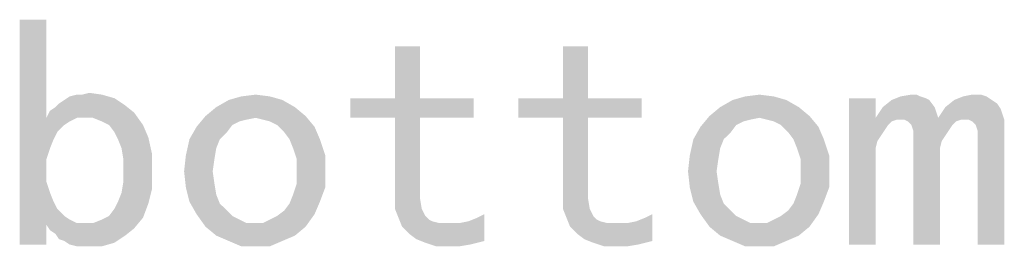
# Paper-space layout '61767N-2-A-2_1_1' of a CAD drawing. Header units: millimetres. Extents: x 0 to 594, y 1 to 420.
# Tile 124 of 222: x 264.21 to 276.93, y 386.36 to 389.29. Entities that reach past the tile are written whole.
import ezdxf

# ---------------------------------------------------------------- set-up
doc = ezdxf.new("R2010")
doc.units = ezdxf.units.MM
doc.header["$LTSCALE"] = 32.67
doc.layers.add('61767N-2-A-2_DXF_TEXT', color=7, linetype='CONTINUOUS')

psp = doc.layouts.new('61767N-2-A-2_1_1')

# ---------------------------------------------------------------- linework, layer by layer
at = {"layer": '61767N-2-A-2_DXF_TEXT', "color": 2, "linetype": 'Continuous'}
for points in [[(264.5603, 389.2894), (264.5603, 388.0202), (264.2141, 386.3817)], [(264.5603, 389.2894), (264.2141, 386.3817), (264.2141, 389.2894)], [(269.3834, 388.9433), (269.0603, 388.2741), (269.0603, 388.9433)], [(269.0603, 388.2741), (269.3834, 388.9433), (269.3834, 388.2741)], [(271.5526, 388.9433), (271.2295, 388.2741), (271.2295, 388.9433)], [(271.2295, 388.2741), (271.5526, 388.9433), (271.5526, 388.2741)], [(265.0218, 388.3202), (265.1141, 388.3433), (265.2757, 388.3202)], [(265.5757, 388.1817), (264.6757, 388.1587), (264.7218, 388.2048)], [(264.7218, 388.2048), (264.791, 388.251), (265.4372, 388.2741)], [(264.7218, 388.2048), (265.4372, 388.2741), (265.5757, 388.1817)], [(265.4372, 388.2741), (264.791, 388.251), (264.8603, 388.2971)], [(265.0218, 388.3202), (265.2757, 388.3202), (264.8603, 388.2971)], [(265.0218, 388.3202), (264.8603, 388.2971), (264.9526, 388.3202)], [(264.8603, 388.2971), (265.2757, 388.3202), (265.4372, 388.2741)], [(267.6064, 388.251), (266.7526, 388.1587), (266.9141, 388.251)], [(266.7526, 388.1587), (267.6064, 388.251), (267.768, 388.1587)], [(267.4449, 388.2971), (266.9141, 388.251), (267.0757, 388.2971)], [(266.9141, 388.251), (267.4449, 388.2971), (267.6064, 388.251)], [(267.0757, 388.2971), (267.2603, 388.3202), (267.4449, 388.2971)], [(269.3834, 388.2741), (270.0757, 388.2741), (268.4834, 388.0202)], [(269.0603, 388.2741), (269.3834, 388.2741), (268.4834, 388.0202)], [(269.0603, 388.2741), (268.4834, 388.0202), (268.4834, 388.2741)], [(269.0603, 388.0202), (268.4834, 388.0202), (270.0757, 388.2741)], [(269.3834, 388.0202), (269.0603, 388.0202), (270.0757, 388.2741)], [(269.3834, 388.0202), (270.0757, 388.2741), (270.0757, 388.0202)], [(271.5526, 388.2741), (272.2449, 388.2741), (270.6526, 388.0202)], [(271.2295, 388.2741), (271.5526, 388.2741), (270.6526, 388.0202)], [(271.2295, 388.2741), (270.6526, 388.0202), (270.6526, 388.2741)], [(271.2295, 388.0202), (270.6526, 388.0202), (272.2449, 388.2741)], [(271.5526, 388.0202), (271.2295, 388.0202), (272.2449, 388.2741)], [(271.5526, 388.0202), (272.2449, 388.2741), (272.2449, 388.0202)], [(274.1141, 388.251), (273.2603, 388.1587), (273.4218, 388.251)], [(273.2603, 388.1587), (274.1141, 388.251), (274.2757, 388.1587)], [(273.9526, 388.2971), (273.4218, 388.251), (273.5834, 388.2971)], [(273.4218, 388.251), (273.9526, 388.2971), (274.1141, 388.251)], [(273.5834, 388.2971), (273.768, 388.3202), (273.9526, 388.2971)], [(275.268, 388.2741), (275.268, 388.0202), (274.9218, 386.3817)], [(275.268, 388.2741), (274.9218, 386.3817), (274.9218, 388.2741)], [(275.9603, 388.251), (275.3603, 388.1587), (275.4757, 388.251)], [(275.3603, 388.1587), (275.9603, 388.251), (276.0295, 388.1587)], [(275.8449, 388.2971), (275.9141, 388.2741), (275.4757, 388.251)], [(275.8449, 388.2971), (275.4757, 388.251), (275.591, 388.2971)], [(275.4757, 388.251), (275.9141, 388.2741), (275.9603, 388.251)], [(275.7987, 388.3202), (275.591, 388.2971), (275.7295, 388.3202)], [(275.591, 388.2971), (275.7987, 388.3202), (275.8449, 388.2971)], [(276.768, 388.251), (276.8372, 388.2048), (276.168, 388.1587)], [(276.768, 388.251), (276.168, 388.1587), (276.2834, 388.251)], [(276.168, 388.1587), (276.8372, 388.2048), (276.8834, 388.1356)], [(276.6987, 388.2971), (276.2834, 388.251), (276.3987, 388.2971)], [(276.2834, 388.251), (276.6987, 388.2971), (276.768, 388.251)], [(276.6295, 388.3202), (276.3987, 388.2971), (276.5141, 388.3202)], [(276.3987, 388.2971), (276.6295, 388.3202), (276.6987, 388.2971)], [(265.691, 388.0894), (264.5603, 388.0202), (264.6064, 388.1125)], [(264.9526, 388.0202), (264.5603, 388.0202), (265.691, 388.0894)], [(264.6064, 388.1125), (264.6757, 388.1587), (265.5757, 388.1817)], [(264.6064, 388.1125), (265.5757, 388.1817), (265.691, 388.0894)], [(265.0449, 388.0202), (264.9526, 388.0202), (265.691, 388.0894)], [(265.1603, 388.0202), (265.0449, 388.0202), (265.691, 388.0894)], [(265.2757, 387.9741), (265.1603, 388.0202), (265.691, 388.0894)], [(265.368, 387.9279), (265.2757, 387.9741), (265.691, 388.0894)], [(265.368, 387.9279), (265.691, 388.0894), (265.8064, 387.9279)], [(267.768, 388.1587), (266.6141, 388.0433), (266.7526, 388.1587)], [(266.6141, 388.0433), (267.768, 388.1587), (267.9064, 388.0433)], [(274.2757, 388.1587), (273.1218, 388.0433), (273.2603, 388.1587)], [(273.1218, 388.0433), (274.2757, 388.1587), (274.4141, 388.0433)], [(276.0295, 388.1587), (275.268, 388.0202), (275.3603, 388.1587)], [(275.268, 388.0202), (276.0295, 388.1587), (276.0757, 388.0202)], [(276.8834, 388.1356), (276.0757, 388.0202), (276.168, 388.1587)], [(276.8834, 388.1356), (276.9064, 388.0664), (276.0757, 388.0202)], [(264.5603, 388.0202), (264.5603, 387.4894), (264.2141, 386.3817)], [(264.5603, 388.0202), (264.9526, 388.0202), (264.8603, 387.9741)], [(264.5603, 388.0202), (264.8603, 387.9741), (264.791, 387.9279)], [(264.5603, 388.0202), (264.791, 387.9279), (264.6987, 387.8356)], [(264.5603, 388.0202), (264.6987, 387.8356), (264.6526, 387.7433)], [(264.5603, 388.0202), (264.6526, 387.7433), (264.6064, 387.6279)], [(264.5603, 388.0202), (264.6064, 387.6279), (264.5603, 387.4894)], [(267.2603, 388.0202), (266.4987, 387.9048), (266.6141, 388.0433)], [(267.2603, 388.0202), (267.1449, 387.9971), (266.4987, 387.9048)], [(267.1449, 387.9971), (267.0526, 387.9741), (266.4987, 387.9048)], [(267.0526, 387.9741), (266.9603, 387.9279), (266.4987, 387.9048)], [(266.6141, 388.0433), (267.9064, 388.0433), (267.2603, 388.0202)], [(267.3526, 387.9971), (267.2603, 388.0202), (267.9064, 388.0433)], [(267.4449, 387.9741), (267.3526, 387.9971), (267.9064, 388.0433)], [(267.5372, 387.9279), (267.4449, 387.9741), (267.9064, 388.0433)], [(267.5372, 387.9279), (267.9064, 388.0433), (268.0218, 387.9048)], [(269.3834, 388.0202), (269.0603, 387.0048), (269.0603, 388.0202)], [(269.0603, 387.0048), (269.3834, 388.0202), (269.3834, 386.9817)], [(271.5526, 388.0202), (271.2295, 387.0048), (271.2295, 388.0202)], [(271.2295, 387.0048), (271.5526, 388.0202), (271.5526, 386.9817)], [(273.768, 388.0202), (273.0064, 387.9048), (273.1218, 388.0433)], [(273.768, 388.0202), (273.6526, 387.9971), (273.0064, 387.9048)], [(273.6526, 387.9971), (273.5603, 387.9741), (273.0064, 387.9048)], [(273.5603, 387.9741), (273.468, 387.9279), (273.0064, 387.9048)], [(273.1218, 388.0433), (274.4141, 388.0433), (273.768, 388.0202)], [(273.8603, 387.9971), (273.768, 388.0202), (274.4141, 388.0433)], [(273.9526, 387.9741), (273.8603, 387.9971), (274.4141, 388.0433)], [(274.0449, 387.9279), (273.9526, 387.9741), (274.4141, 388.0433)], [(274.0449, 387.9279), (274.4141, 388.0433), (274.5295, 387.9048)], [(275.268, 388.0202), (275.291, 387.7202), (274.9218, 386.3817)], [(275.268, 388.0202), (276.0757, 388.0202), (275.5449, 387.9971)], [(275.268, 388.0202), (275.5449, 387.9971), (275.4757, 387.9741)], [(275.268, 388.0202), (275.4757, 387.9741), (275.4295, 387.9279)], [(275.268, 388.0202), (275.4295, 387.9279), (275.3834, 387.8587)], [(275.268, 388.0202), (275.3834, 387.8587), (275.3372, 387.7894)], [(275.268, 388.0202), (275.3372, 387.7894), (275.291, 387.7202)], [(275.591, 387.9971), (275.5449, 387.9971), (276.0757, 388.0202)], [(275.6372, 387.9971), (275.591, 387.9971), (276.0757, 388.0202)], [(276.3757, 387.9971), (275.6372, 387.9971), (276.0757, 388.0202)], [(276.3757, 387.9971), (275.6834, 387.9741), (275.6372, 387.9971)], [(275.6834, 387.9741), (276.3757, 387.9971), (276.3064, 387.9741)], [(276.3064, 387.9741), (275.7064, 387.951), (275.6834, 387.9741)], [(275.7295, 387.9279), (275.7064, 387.951), (276.3064, 387.9741)], [(275.7295, 387.9279), (276.3064, 387.9741), (276.2603, 387.9279)], [(276.3757, 387.9971), (276.0757, 388.0202), (276.9064, 388.0664)], [(276.4218, 387.9971), (276.3757, 387.9971), (276.9064, 388.0664)], [(276.468, 387.9971), (276.4218, 387.9971), (276.9064, 388.0664)], [(276.468, 387.9971), (276.9064, 388.0664), (276.9295, 387.9971)], [(276.9295, 387.9971), (276.5141, 387.9741), (276.468, 387.9971)], [(276.5372, 387.951), (276.5141, 387.9741), (276.9295, 387.9971)], [(276.5603, 387.9279), (276.5372, 387.951), (276.9295, 387.9971)], [(276.5603, 387.9279), (276.9295, 387.9971), (276.9295, 387.9048)], [(265.8064, 387.9279), (265.4372, 387.8356), (265.368, 387.9279)], [(265.4372, 387.8356), (265.8064, 387.9279), (265.8757, 387.7664)], [(265.8757, 387.7664), (265.4834, 387.7433), (265.4372, 387.8356)], [(266.891, 387.8356), (266.4064, 387.7433), (266.4987, 387.9048)], [(266.4064, 387.7433), (266.891, 387.8356), (266.7987, 387.7433)], [(266.4987, 387.9048), (266.9603, 387.9279), (266.891, 387.8356)], [(268.0218, 387.9048), (267.6295, 387.8356), (267.5372, 387.9279)], [(267.6987, 387.7433), (267.6295, 387.8356), (268.0218, 387.9048)], [(267.6987, 387.7433), (268.0218, 387.9048), (268.091, 387.7433)], [(273.3987, 387.8356), (272.9141, 387.7433), (273.0064, 387.9048)], [(272.9141, 387.7433), (273.3987, 387.8356), (273.3064, 387.7433)], [(273.0064, 387.9048), (273.468, 387.9279), (273.3987, 387.8356)], [(274.5295, 387.9048), (274.1372, 387.8356), (274.0449, 387.9279)], [(274.2064, 387.7433), (274.1372, 387.8356), (274.5295, 387.9048)], [(274.2064, 387.7433), (274.5295, 387.9048), (274.5987, 387.7433)], [(276.2603, 387.9279), (275.7526, 387.8587), (275.7295, 387.9279)], [(275.7526, 387.8587), (276.2603, 387.9279), (276.2141, 387.8587)], [(276.2141, 387.8587), (276.168, 387.7894), (275.7526, 387.7664)], [(276.2141, 387.8587), (275.7526, 387.7664), (275.7526, 387.8587)], [(276.9295, 387.9048), (276.5834, 387.8587), (276.5603, 387.9279)], [(276.5834, 387.7664), (276.5834, 387.8587), (276.9295, 387.9048)], [(276.5834, 386.3817), (276.5834, 387.7664), (276.9295, 387.9048)], [(276.5834, 386.3817), (276.9295, 387.9048), (276.9295, 386.3817)], [(265.5295, 387.6279), (265.4834, 387.7433), (265.8757, 387.7664)], [(265.5295, 387.6279), (265.8757, 387.7664), (265.9218, 387.5587)], [(266.7987, 387.7433), (266.7526, 387.6279), (266.3603, 387.5356)], [(266.7987, 387.7433), (266.3603, 387.5356), (266.4064, 387.7433)], [(268.091, 387.7433), (267.7449, 387.6279), (267.6987, 387.7433)], [(267.7449, 387.6279), (268.091, 387.7433), (268.1603, 387.5356)], [(273.3064, 387.7433), (273.2603, 387.6279), (272.868, 387.5356)], [(273.3064, 387.7433), (272.868, 387.5356), (272.9141, 387.7433)], [(274.5987, 387.7433), (274.2526, 387.6279), (274.2064, 387.7433)], [(274.2526, 387.6279), (274.5987, 387.7433), (274.668, 387.5356)], [(275.291, 387.7202), (275.268, 387.6279), (274.9218, 386.3817)], [(275.7526, 387.7664), (276.168, 387.7894), (276.1218, 387.7202)], [(276.1218, 387.7202), (275.7526, 386.3817), (275.7526, 387.7664)], [(276.1218, 387.7202), (276.0987, 387.6279), (275.7526, 386.3817)], [(265.9218, 387.5587), (265.5526, 387.4894), (265.5295, 387.6279)], [(266.3603, 387.5356), (266.7526, 387.6279), (266.7295, 387.4894)], [(268.1603, 387.5356), (267.791, 387.4894), (267.7449, 387.6279)], [(272.868, 387.5356), (273.2603, 387.6279), (273.2372, 387.4894)], [(274.668, 387.5356), (274.2987, 387.4894), (274.2526, 387.6279)], [(275.268, 387.6279), (275.268, 387.5356), (274.9218, 386.3817)], [(276.0987, 387.6279), (276.0987, 387.5356), (275.7526, 386.3817)], [(264.5603, 387.4894), (264.5603, 387.3279), (264.2141, 386.3817)], [(265.5526, 387.3279), (265.5526, 387.4894), (265.9218, 387.5587)], [(265.5526, 387.3279), (265.9218, 387.5587), (265.9218, 387.3279)], [(266.7295, 387.4894), (266.3372, 387.3279), (266.3603, 387.5356)], [(266.3372, 387.3279), (266.7295, 387.4894), (266.7064, 387.3279)], [(267.791, 387.3279), (267.791, 387.4894), (268.1603, 387.5356)], [(267.791, 387.3279), (268.1603, 387.5356), (268.1603, 387.3279)], [(273.2372, 387.4894), (272.8449, 387.3279), (272.868, 387.5356)], [(272.8449, 387.3279), (273.2372, 387.4894), (273.2141, 387.3279)], [(274.2987, 387.3279), (274.2987, 387.4894), (274.668, 387.5356)], [(274.2987, 387.3279), (274.668, 387.5356), (274.668, 387.3279)], [(274.9218, 386.3817), (275.268, 387.5356), (275.268, 386.3817)], [(275.7526, 386.3817), (276.0987, 387.5356), (276.0987, 386.3817)], [(264.5603, 387.3279), (264.5603, 387.1894), (264.2141, 386.3817)], [(265.9218, 387.3279), (265.5526, 387.1894), (265.5526, 387.3279)], [(265.5526, 387.1894), (265.9218, 387.3279), (265.9218, 387.0971)], [(266.7064, 387.3279), (266.3603, 387.1202), (266.3372, 387.3279)], [(266.7064, 387.3279), (266.7295, 387.1664), (266.3603, 387.1202)], [(268.1603, 387.3279), (267.791, 387.1664), (267.791, 387.3279)], [(267.791, 387.1664), (268.1603, 387.3279), (268.1603, 387.1202)], [(273.2141, 387.3279), (272.868, 387.1202), (272.8449, 387.3279)], [(273.2141, 387.3279), (273.2372, 387.1664), (272.868, 387.1202)], [(274.668, 387.3279), (274.2987, 387.1664), (274.2987, 387.3279)], [(274.2987, 387.1664), (274.668, 387.3279), (274.668, 387.1202)], [(264.5603, 387.1894), (264.6064, 387.051), (264.2141, 386.3817)], [(265.9218, 387.0971), (265.5295, 387.051), (265.5526, 387.1894)], [(265.4834, 386.9356), (265.5295, 387.051), (265.9218, 387.0971)], [(265.4834, 386.9356), (265.9218, 387.0971), (265.8757, 386.9125)], [(266.3603, 387.1202), (266.7295, 387.1664), (266.7526, 387.0279)], [(266.7526, 387.0279), (266.4064, 386.9356), (266.3603, 387.1202)], [(268.1603, 387.1202), (267.7449, 387.0279), (267.791, 387.1664)], [(267.7449, 387.0279), (268.1603, 387.1202), (268.091, 386.9356)], [(272.868, 387.1202), (273.2372, 387.1664), (273.2603, 387.0279)], [(273.2603, 387.0279), (272.9141, 386.9356), (272.868, 387.1202)], [(274.668, 387.1202), (274.2526, 387.0279), (274.2987, 387.1664)], [(274.2526, 387.0279), (274.668, 387.1202), (274.5987, 386.9356)], [(264.6064, 387.051), (264.6526, 386.9356), (264.2141, 386.3817)], [(264.6526, 386.9356), (264.6987, 386.8433), (264.2141, 386.3817)], [(265.8757, 386.9125), (265.4372, 386.8433), (265.4834, 386.9356)], [(266.4064, 386.9356), (266.7526, 387.0279), (266.7987, 386.9125)], [(266.7987, 386.9125), (266.4987, 386.7741), (266.4064, 386.9356)], [(267.6295, 386.8202), (267.6987, 386.9125), (268.091, 386.9356)], [(267.6295, 386.8202), (268.091, 386.9356), (268.0218, 386.7741)], [(268.091, 386.9356), (267.6987, 386.9125), (267.7449, 387.0279)], [(269.3834, 386.9817), (269.0603, 386.8433), (269.0603, 387.0048)], [(269.0603, 386.8433), (269.3834, 386.9817), (269.4064, 386.8433)], [(271.5526, 386.9817), (271.2295, 386.8433), (271.2295, 387.0048)], [(271.2295, 386.8433), (271.5526, 386.9817), (271.5757, 386.8433)], [(272.9141, 386.9356), (273.2603, 387.0279), (273.3064, 386.9125)], [(273.3064, 386.9125), (273.0064, 386.7741), (272.9141, 386.9356)], [(274.1372, 386.8202), (274.2064, 386.9125), (274.5987, 386.9356)], [(274.1372, 386.8202), (274.5987, 386.9356), (274.5295, 386.7741)], [(274.5987, 386.9356), (274.2064, 386.9125), (274.2526, 387.0279)], [(264.6987, 386.8433), (264.5603, 386.6356), (264.2141, 386.3817)], [(264.6987, 386.8433), (264.791, 386.751), (264.5603, 386.6356)], [(265.368, 386.751), (265.4372, 386.8433), (265.8757, 386.9125)], [(265.368, 386.751), (265.8757, 386.9125), (265.8064, 386.7279)], [(266.7987, 386.9125), (266.891, 386.8202), (266.4987, 386.7741)], [(266.4987, 386.7741), (266.891, 386.8202), (266.9603, 386.751)], [(268.0218, 386.7741), (267.5372, 386.751), (267.6295, 386.8202)], [(269.4064, 386.8433), (269.1064, 386.7279), (269.0603, 386.8433)], [(269.4064, 386.8433), (269.4526, 386.751), (269.1064, 386.7279)], [(271.5757, 386.8433), (271.2757, 386.7279), (271.2295, 386.8433)], [(271.5757, 386.8433), (271.6218, 386.751), (271.2757, 386.7279)], [(273.3064, 386.9125), (273.3987, 386.8202), (273.0064, 386.7741)], [(273.0064, 386.7741), (273.3987, 386.8202), (273.468, 386.751)], [(274.5295, 386.7741), (274.0449, 386.751), (274.1372, 386.8202)], [(264.791, 386.751), (264.8603, 386.7048), (264.5603, 386.6356)], [(264.8603, 386.7048), (264.9526, 386.6587), (264.5603, 386.6356)], [(265.1603, 386.6587), (265.2757, 386.7048), (265.8064, 386.7279)], [(265.1603, 386.6587), (265.8064, 386.7279), (265.691, 386.5894)], [(265.8064, 386.7279), (265.2757, 386.7048), (265.368, 386.751)], [(266.9603, 386.751), (266.6141, 386.6125), (266.4987, 386.7741)], [(266.9603, 386.751), (267.0526, 386.7048), (266.6141, 386.6125)], [(267.0526, 386.7048), (267.1449, 386.6587), (266.6141, 386.6125)], [(267.3526, 386.6587), (267.4449, 386.7048), (268.0218, 386.7741)], [(267.3526, 386.6587), (268.0218, 386.7741), (267.9064, 386.6125)], [(267.4449, 386.7048), (267.5372, 386.751), (268.0218, 386.7741)], [(269.1064, 386.7279), (269.4526, 386.751), (269.4987, 386.7048)], [(269.4987, 386.7048), (269.1526, 386.6125), (269.1064, 386.7279)], [(269.4987, 386.7048), (269.5449, 386.6817), (269.1526, 386.6125)], [(269.5449, 386.6817), (269.6372, 386.6587), (269.1526, 386.6125)], [(269.2449, 386.5202), (269.891, 386.6587), (270.0064, 386.6817)], [(269.3372, 386.451), (269.2449, 386.5202), (270.0064, 386.6817)], [(270.2141, 386.4279), (269.3372, 386.451), (270.0064, 386.6817)], [(270.2141, 386.4279), (270.0064, 386.6817), (270.1218, 386.7279)], [(270.1218, 386.7279), (270.2141, 386.7741), (270.2141, 386.4279)], [(271.2757, 386.7279), (271.6218, 386.751), (271.668, 386.7048)], [(271.668, 386.7048), (271.3218, 386.6125), (271.2757, 386.7279)], [(271.668, 386.7048), (271.7141, 386.6817), (271.3218, 386.6125)], [(271.7141, 386.6817), (271.8064, 386.6587), (271.3218, 386.6125)], [(271.4141, 386.5202), (272.0603, 386.6587), (272.1757, 386.6817)], [(271.5064, 386.451), (271.4141, 386.5202), (272.1757, 386.6817)], [(272.3834, 386.4279), (271.5064, 386.451), (272.1757, 386.6817)], [(272.3834, 386.4279), (272.1757, 386.6817), (272.291, 386.7279)], [(272.291, 386.7279), (272.3834, 386.7741), (272.3834, 386.4279)], [(273.468, 386.751), (273.1218, 386.6125), (273.0064, 386.7741)], [(273.468, 386.751), (273.5603, 386.7048), (273.1218, 386.6125)], [(273.5603, 386.7048), (273.6526, 386.6587), (273.1218, 386.6125)], [(273.8603, 386.6587), (273.9526, 386.7048), (274.5295, 386.7741)], [(273.8603, 386.6587), (274.5295, 386.7741), (274.4141, 386.6125)], [(273.9526, 386.7048), (274.0449, 386.751), (274.5295, 386.7741)], [(264.2141, 386.3817), (264.5603, 386.6356), (264.5603, 386.3817)], [(265.691, 386.5894), (264.5603, 386.6356), (265.1603, 386.6587)], [(265.0449, 386.6587), (265.1603, 386.6587), (264.5603, 386.6356)], [(264.9526, 386.6587), (265.0449, 386.6587), (264.5603, 386.6356)], [(265.691, 386.5894), (264.6064, 386.5664), (264.5603, 386.6356)], [(264.6757, 386.5202), (264.6064, 386.5664), (265.691, 386.5894)], [(264.6757, 386.5202), (265.691, 386.5894), (265.5757, 386.4971)], [(267.2603, 386.6587), (267.3526, 386.6587), (266.6141, 386.6125)], [(267.1449, 386.6587), (267.2603, 386.6587), (266.6141, 386.6125)], [(267.9064, 386.6125), (266.6141, 386.6125), (267.3526, 386.6587)], [(267.9064, 386.6125), (266.7526, 386.4971), (266.6141, 386.6125)], [(266.7526, 386.4971), (267.9064, 386.6125), (267.768, 386.4971)], [(269.7064, 386.6587), (269.891, 386.6587), (269.1526, 386.6125)], [(269.6372, 386.6587), (269.7064, 386.6587), (269.1526, 386.6125)], [(269.2449, 386.5202), (269.1526, 386.6125), (269.891, 386.6587)], [(271.8757, 386.6587), (272.0603, 386.6587), (271.3218, 386.6125)], [(271.8064, 386.6587), (271.8757, 386.6587), (271.3218, 386.6125)], [(271.4141, 386.5202), (271.3218, 386.6125), (272.0603, 386.6587)], [(273.768, 386.6587), (273.8603, 386.6587), (273.1218, 386.6125)], [(273.6526, 386.6587), (273.768, 386.6587), (273.1218, 386.6125)], [(274.4141, 386.6125), (273.1218, 386.6125), (273.8603, 386.6587)], [(274.4141, 386.6125), (273.2603, 386.4971), (273.1218, 386.6125)], [(273.2603, 386.4971), (274.4141, 386.6125), (274.2757, 386.4971)], [(265.5757, 386.4971), (264.7218, 386.451), (264.6757, 386.5202)], [(264.791, 386.4279), (264.7218, 386.451), (265.5757, 386.4971)], [(264.791, 386.4279), (265.5757, 386.4971), (265.4372, 386.4048)], [(265.4372, 386.4048), (264.8603, 386.3817), (264.791, 386.4279)], [(267.768, 386.4971), (266.9141, 386.4279), (266.7526, 386.4971)], [(266.9141, 386.4279), (267.768, 386.4971), (267.6064, 386.4279)], [(267.6064, 386.4279), (267.0757, 386.3587), (266.9141, 386.4279)], [(267.2603, 386.3587), (267.0757, 386.3587), (267.6064, 386.4279)], [(267.2603, 386.3587), (267.6064, 386.4279), (267.4449, 386.3587)], [(270.2141, 386.4279), (269.4526, 386.4048), (269.3372, 386.451)], [(269.4526, 386.4048), (270.2141, 386.4279), (270.1218, 386.4048)], [(272.3834, 386.4279), (271.6218, 386.4048), (271.5064, 386.451)], [(271.6218, 386.4048), (272.3834, 386.4279), (272.291, 386.4048)], [(274.2757, 386.4971), (273.4218, 386.4279), (273.2603, 386.4971)], [(273.4218, 386.4279), (274.2757, 386.4971), (274.1141, 386.4279)], [(274.1141, 386.4279), (273.5834, 386.3587), (273.4218, 386.4279)], [(273.768, 386.3587), (273.5834, 386.3587), (274.1141, 386.4279)], [(273.768, 386.3587), (274.1141, 386.4279), (273.9526, 386.3587)], [(264.9526, 386.3587), (264.8603, 386.3817), (265.4372, 386.4048)], [(265.0218, 386.3587), (264.9526, 386.3587), (265.4372, 386.4048)], [(265.1141, 386.3587), (265.0218, 386.3587), (265.4372, 386.4048)], [(265.1141, 386.3587), (265.4372, 386.4048), (265.2757, 386.3587)], [(270.1218, 386.4048), (269.591, 386.3587), (269.4526, 386.4048)], [(270.1218, 386.4048), (270.0295, 386.3817), (269.591, 386.3587)], [(269.7295, 386.3587), (269.591, 386.3587), (270.0295, 386.3817)], [(269.7295, 386.3587), (270.0295, 386.3817), (269.891, 386.3587)], [(272.291, 386.4048), (271.7603, 386.3587), (271.6218, 386.4048)], [(272.291, 386.4048), (272.1987, 386.3817), (271.7603, 386.3587)], [(271.8987, 386.3587), (271.7603, 386.3587), (272.1987, 386.3817)], [(271.8987, 386.3587), (272.1987, 386.3817), (272.0603, 386.3587)]]:
    psp.add_solid(points, dxfattribs=at)

doc.saveas('drawing.dxf')
